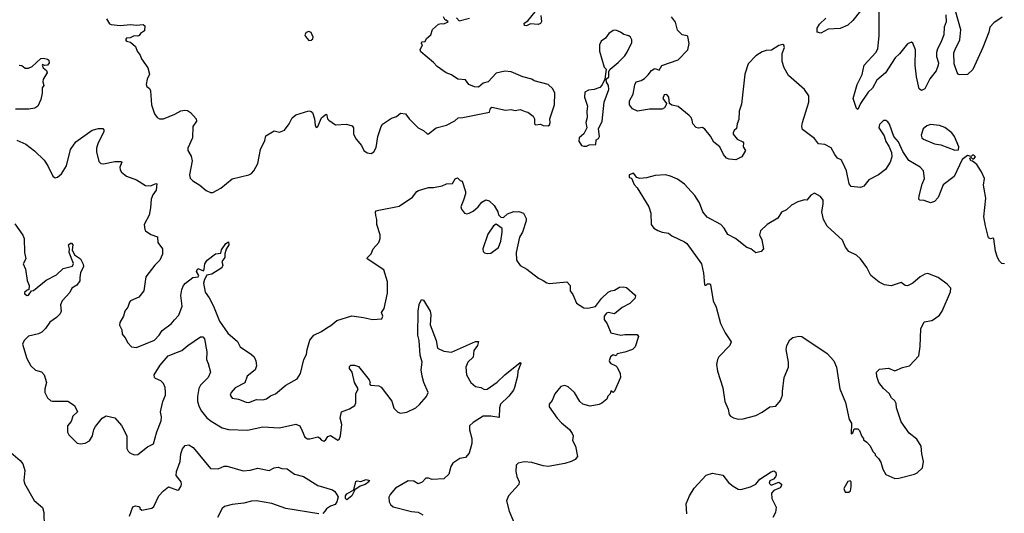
# Model space of a CAD drawing. Extents: x 2133461 to 2293071, y 753526 to 916327.
# Tile 96 of 256: x 2169967 to 2177694, y 814398 to 818273. Entities that reach past the tile are written whole.
import ezdxf

# ---------------------------------------------------------------- set-up
doc = ezdxf.new("R2010")
doc.units = 0

msp = doc.modelspace()

# ---------------------------------------------------------------- linework, layer by layer
at = {"layer": '0CON10XD'}
for points in [[(2177235, 818310), (2177236.7, 818255), (2177222.9, 818215), (2177220.6, 818155), (2177197.2, 818092.8), (2177170.6, 818045), (2177163.1, 818015), (2177163.1, 817985), (2177178.1, 817935), (2177175.7, 817915), (2177159.3, 817870.7), (2177110.6, 817809.4), (2177071.2, 817728.8), (2177045, 817716.2), (2177025, 817730), (2177005.7, 817825), (2176995.7, 817915), (2176998.1, 818035), (2176975, 818087.5), (2176965, 818097.5), (2176935, 818083.3), (2176872, 818005), (2176837.9, 817972.1), (2176761.9, 817855), (2176693.1, 817796.9), (2176660, 817735), (2176625, 817703.8), (2176564.4, 817615), (2176545, 817568.8), (2176534.3, 817575), (2176508.6, 817655), (2176540.4, 817765), (2176577.8, 817842.2), (2176595.4, 817914.6), (2176685, 818014.4), (2176701.8, 818045), (2176712.2, 818145), (2176712, 818375)], [(2170648.3, 818278.3), (2170670.7, 818240.7), (2170683.8, 818233.8), (2170755, 818227.1), (2170835.4, 818234.6), (2170885, 818229.1), (2170935, 818233.8), (2170950, 818225), (2170946.2, 818185), (2170916.1, 818163.9), (2170905, 818147.5), (2170895, 818142.5), (2170865, 818146.7), (2170835, 818130), (2170805, 818128), (2170796.7, 818115), (2170805, 818104), (2170836.1, 818096.1), (2170875, 818062.5), (2170890, 818025), (2170913.3, 817995), (2170923.3, 817965), (2170973.8, 817895), (2170985.8, 817845), (2170968, 817805), (2170960, 817765), (2170965, 817747.5), (2170985, 817733.3), (2170994, 817715), (2171001.9, 817605), (2171025.7, 817535), (2171045, 817506), (2171065, 817494.3), (2171095.7, 817495.7), (2171185, 817530), (2171231.8, 817558.2), (2171263, 817563), (2171285, 817558.6), (2171308, 817545), (2171353.3, 817495), (2171353.8, 817475), (2171326.2, 817435), (2171324.2, 817345), (2171285.9, 817264.1), (2171287.5, 817245), (2171312, 817202), (2171320, 817165), (2171299.4, 817055), (2171305, 817030), (2171325, 817008.8), (2171381.2, 816975), (2171431.2, 816931.2), (2171465, 816916.7), (2171483, 816917), (2171545, 816951.2), (2171635, 817024), (2171765, 817053.8), (2171786.2, 817065), (2171804, 817085), (2171835.5, 817144.5), (2171856.2, 817255), (2171891.9, 817325), (2171899.7, 817360.3), (2171965, 817400), (2172005, 817390.8), (2172045.6, 817404.4), (2172082.5, 817455), (2172105, 817502.5), (2172134.2, 817525.8), (2172235, 817556.7), (2172255, 817553.3), (2172263.9, 817543.9), (2172281.4, 817495), (2172286.2, 817445), (2172295, 817427.5), (2172305.6, 817434.4), (2172335, 817503.3), (2172363.6, 817526.4), (2172375, 817530), (2172383.8, 817495), (2172393, 817483), (2172445, 817447.5), (2172533, 817453), (2172575, 817440), (2172587.5, 817425), (2172587.5, 817375), (2172607.5, 817335), (2172650, 817285), (2172667.5, 817245), (2172695, 817226.7), (2172725, 817223.3), (2172747.5, 817235), (2172765, 817270), (2172776.7, 817355), (2172803.8, 817435), (2172815, 817452.5), (2172885, 817500), (2172925, 817513.3), (2172955, 817540), (2172995, 817532.5), (2173022.5, 817495), (2173094.1, 817424.1), (2173135, 817402.5), (2173165, 817376.2), (2173175, 817376.2), (2173235, 817423.3), (2173317.5, 817445), (2173382.3, 817477.7), (2173408.3, 817501.7), (2173445, 817504), (2173653.8, 817546.2), (2173663, 817577), (2173673.6, 817586.4), (2173778.3, 817561.7), (2173825, 817568.8), (2173855, 817560), (2173895, 817568), (2173935, 817551.2), (2173955, 817546.7), (2173996.2, 817515), (2174006.2, 817495), (2174006.7, 817455), (2174015, 817446.7), (2174055, 817453.3), (2174075, 817443.3), (2174115, 817440), (2174125, 817447.5), (2174130, 817465), (2174126.2, 817495), (2174163.8, 817605), (2174166.2, 817695), (2174151.2, 817731.2), (2174115, 817763.3), (2174005, 817792.5), (2173986.4, 817806.4), (2173915, 817823.8), (2173825, 817863.8), (2173775, 817868), (2173705.8, 817854.2), (2173644.1, 817785.9), (2173605, 817773.8), (2173566.4, 817743.6), (2173535, 817746.7), (2173492.5, 817765), (2173465, 817801.2), (2173405, 817806), (2173355, 817839.2), (2173313.8, 817855), (2173244.2, 817905), (2173215, 817937.5), (2173115, 818020), (2173110, 818035), (2173127.5, 818075), (2173120, 818085), (2173121.7, 818098.3), (2173148.3, 818101.7), (2173160, 818125), (2173192.5, 818155), (2173207.5, 818195), (2173253.6, 818236.4), (2173275, 818242.5), (2173295, 818240), (2173330, 818255), (2173315, 818270), (2173305, 818270), (2173292.5, 818295)], [(2173395, 818287.5), (2173415, 818263.3), (2173495.8, 818284.2)], [(2174057.5, 818305), (2174061.3, 818258.7), (2174055, 818242), (2174035, 818234.4), (2173975, 818240.8), (2173945, 818223.3), (2173928.3, 818228.3), (2173926, 818245), (2173955, 818263.3), (2174011.4, 818335)], [(2177695, 816357.5), (2177675, 816360), (2177657, 816377), (2177641.2, 816405), (2177626, 816455), (2177611.2, 816551.2), (2177605, 816556.7), (2177585, 816551.2), (2177570.3, 816560.3), (2177545.8, 816655.8), (2177534.3, 816725), (2177548.3, 816871.7), (2177535.5, 816945.5), (2177531.9, 816975), (2177537.5, 817025), (2177515, 817078.8), (2177477.5, 817135), (2177445, 817162.5), (2177432.5, 817165), (2177422.5, 817185), (2177435, 817190), (2177445, 817180), (2177455, 817180), (2177467.5, 817195), (2177455, 817210), (2177445, 817210), (2177435, 817200), (2177405, 817206.7), (2177363.3, 817175), (2177299.3, 817040.7), (2177213.4, 816976.6), (2177175, 816876.7), (2177145, 816846.7), (2177115, 816833.8), (2177065, 816853.3), (2177030, 816855), (2177023.3, 816863.3), (2177025, 816890), (2177048.8, 816981.2), (2177068.8, 817025), (2177060, 817085), (2177033.8, 817115), (2176945, 817168), (2176897.8, 817237.8), (2176864.4, 817315), (2176825.8, 817355.8), (2176793, 817453), (2176781.2, 817471.2), (2176765, 817481.2), (2176745, 817481.2), (2176715, 817451.2), (2176710, 817425), (2176750.6, 817360.6), (2176765, 817316.7), (2176789.1, 817279.1), (2176809.3, 817229.3), (2176810.6, 817195), (2176797.8, 817155), (2176762.1, 817097.9), (2176705.8, 817054.2), (2176630, 817015), (2176592, 816965), (2176564.6, 816955.4), (2176492.1, 816962.1), (2176477.5, 816985), (2176456.3, 817086.3), (2176430, 817145), (2176413, 817173), (2176385, 817186.7), (2176363.2, 817213.2), (2176335.9, 817265.9), (2176285, 817293.8), (2176235, 817298.8), (2176205, 817338.8), (2176111.3, 817411.3), (2176105.4, 817435), (2176109.2, 817465), (2176159.4, 817625), (2176160.8, 817675), (2176125, 817724), (2176000.8, 817835), (2175965.8, 817895), (2175950, 817945), (2175951.7, 818008.3), (2175970, 818055), (2175965, 818072.5), (2175955, 818078), (2175925, 818070.8), (2175867.3, 818032.7), (2175825, 818030), (2175795, 818019.2), (2175745, 817988.8), (2175684.4, 817925), (2175658.1, 817845), (2175630.7, 817609.3), (2175614.4, 817555), (2175610.3, 817489.7), (2175596.7, 817455), (2175592.5, 817417.5), (2175575, 817402.5), (2175566.7, 817385), (2175567.5, 817375), (2175598.8, 817335), (2175642.5, 817315), (2175647.5, 817305), (2175643.9, 817273.9), (2175662.5, 817245), (2175633, 817197), (2175587, 817173), (2175535, 817177.5), (2175515, 817186.7), (2175491.2, 817215), (2175462.5, 817275), (2175415, 817312.5), (2175388.3, 817358.3), (2175345, 817412.5), (2175325, 817426.7), (2175295, 817420), (2175276.4, 817426.4), (2175250, 817455), (2175243.3, 817485), (2175236.7, 817505), (2175221.2, 817521.2), (2175135, 817591.2), (2175085, 817602), (2175066.7, 817615), (2175062.1, 817665), (2175045, 817686.2), (2175025, 817681.9), (2175014.5, 817655), (2175042, 817615), (2175041.4, 817605), (2175028.2, 817581.8), (2175008.4, 817571.6), (2174909.1, 817570.9), (2174814.4, 817554.4), (2174775, 817573.3), (2174753.5, 817605), (2174753.3, 817635), (2174782.4, 817687.6), (2174795, 817762.5), (2174805, 817785.7), (2174845, 817795.7), (2174869.1, 817810.9), (2174900.4, 817839.6), (2174925, 817872.9), (2174945, 817887.1), (2174955, 817889.2), (2174985, 817877.5), (2175005.8, 817914.2), (2175135, 817957.5), (2175209.5, 818035), (2175220.6, 818085), (2175210, 818140), (2175205, 818146.7), (2175165, 818154.2), (2175129.3, 818189.3), (2175113.1, 818253.1), (2175081.9, 818295)], [(2176565, 818343.1), (2176505, 818265.8), (2176465, 818230), (2176406.6, 818203.4), (2176311.1, 818198.9), (2176255, 818166), (2176226, 818176), (2176224.3, 818205), (2176245, 818238), (2176294.3, 818285)], [(2177677.9, 818292.1), (2177611.4, 818248.6), (2177579.6, 818215), (2177571.5, 818175), (2177525.5, 818054.5), (2177447.4, 817882.6), (2177405, 817843.3), (2177345, 817840), (2177335, 817843.3), (2177325, 817857.5), (2177300, 817925), (2177297.7, 818012.3), (2177307.5, 818037.5), (2177344.2, 818115.8), (2177353.9, 818193.9), (2177311.7, 818341.7)], [(2172235, 818110), (2172255, 818112.5), (2172267, 818123), (2172270, 818135), (2172255, 818172.5), (2172235, 818180), (2172215, 818171.2), (2172204, 818155), (2172209.5, 818139.5), (2172235, 818110)], [(2174395, 817278.8), (2174415, 817281.2), (2174435, 817290), (2174488.3, 817291.7), (2174490, 817330), (2174509.3, 817340.7), (2174517.5, 817355), (2174510, 817415), (2174538, 817475), (2174553.8, 817625), (2174590, 817725), (2174587.5, 817755), (2174573, 817783), (2174570, 817805), (2174590, 817825), (2174590, 817865), (2174600, 817885), (2174662.7, 817937.3), (2174715, 817990), (2174737.4, 818022.6), (2174770, 818095), (2174771.2, 818115), (2174760, 818135), (2174747, 818147), (2174707.5, 818157.5), (2174682.5, 818175), (2174645, 818190), (2174625, 818189.2), (2174591.2, 818165), (2174565, 818126.7), (2174530, 818105), (2174516.2, 818075), (2174518, 818025), (2174555, 817900), (2174570, 817885), (2174560, 817805), (2174539.2, 817760.8), (2174520.7, 817739.3), (2174476.1, 817723.9), (2174430.7, 817719.3), (2174402.5, 817705), (2174400, 817665), (2174423.3, 817595), (2174416.7, 817555), (2174420, 817505), (2174410, 817465), (2174417.5, 817425), (2174393, 817377), (2174356.7, 817345), (2174355, 817320), (2174376.1, 817286.1), (2174395, 817278.8)], [(2169963, 817917), (2169985, 817912.5), (2170011.2, 817891.2), (2170035, 817891.2), (2170065, 817906), (2170132.3, 817967.7), (2170155, 817970), (2170184.1, 817964.1), (2170196.2, 817955), (2170197.5, 817935), (2170185, 817916.7), (2170162.5, 817912.5), (2170145, 817920), (2170142.5, 817915), (2170152.5, 817895), (2170177.5, 817875), (2170182.5, 817855), (2170152, 817805), (2170150, 817785), (2170157.5, 817755), (2170143, 817737), (2170142.5, 817695), (2170132.5, 817645), (2170110, 817595), (2170085, 817578.8), (2170039.5, 817570.5), (2169935, 817571.4)], [(2177305, 817247.5), (2177335, 817250), (2177336.7, 817275), (2177303.8, 817355), (2177283.3, 817385), (2177226.4, 817426.4), (2177185, 817442.9), (2177115, 817449.4), (2177085, 817440), (2177057.8, 817415), (2177042.2, 817365), (2177046.6, 817346.6), (2177058.8, 817335), (2177145, 817299.2), (2177195, 817289.2), (2177305, 817247.5)], [(2169945, 817327.5), (2170015, 817296), (2170083.4, 817243.4), (2170159.1, 817169.1), (2170188.8, 817125), (2170227.5, 817045), (2170245, 817032.5), (2170265, 817036.7), (2170295, 817062), (2170334.2, 817125), (2170366.4, 817253.7), (2170408.1, 817315), (2170535, 817404.3), (2170585, 817419.2), (2170619.4, 817419.4), (2170628.6, 817408.6), (2170627.5, 817395), (2170580.6, 817299.4), (2170570.5, 817265), (2170571.1, 817235), (2170589.1, 817159.1), (2170603, 817143), (2170625, 817140), (2170715, 817160), (2170765, 817160), (2170768.8, 817155), (2170754.2, 817115), (2170756, 817095), (2170765.8, 817075.8), (2170805.5, 817045.5), (2170885, 817015.6), (2170955, 816971.1), (2170995, 816968.5), (2171035, 816986), (2171043.3, 816983.3), (2171039.4, 816935), (2171013.1, 816896.9), (2171000, 816865), (2170994, 816795), (2170982.6, 816737.4), (2170944.2, 816665), (2170949.2, 816625), (2170955, 816614), (2170995, 816585.8), (2171048, 816568), (2171052.5, 816525), (2171086.9, 816475), (2171086.8, 816433.2), (2171067.5, 816385), (2171026.9, 816345), (2170957.8, 816255), (2170940.8, 816145), (2170901.2, 816095), (2170837.5, 816065), (2170828.8, 816055), (2170815.8, 816015), (2170792.9, 815985), (2170782.9, 815945), (2170754.3, 815895), (2170749.2, 815875), (2170768.3, 815838.3), (2170772.5, 815805), (2170796.1, 815776.1), (2170816.7, 815735), (2170843.9, 815703.9), (2170885, 815700), (2171025, 815757.1), (2171062.9, 815795), (2171085, 815832), (2171155.5, 815884.5), (2171183.3, 815916.7), (2171215.5, 815954.5), (2171241.4, 816025), (2171232.8, 816107.2), (2171240, 816155), (2171253.5, 816185), (2171268.9, 816205), (2171325, 816250), (2171367.5, 816255), (2171373.3, 816265), (2171354.2, 816295), (2171365, 816320), (2171408.8, 816301.2), (2171416.1, 816313.9), (2171420, 816355), (2171437.5, 816385), (2171505, 816433.8), (2171545, 816440), (2171551.2, 816465), (2171584, 816515), (2171605, 816530), (2171608.8, 816505), (2171588.3, 816471.7), (2171577.5, 816435), (2171576.2, 816405), (2171552.5, 816375), (2171561.2, 816345), (2171553.8, 816325), (2171475, 816276.2), (2171435, 816266.7), (2171416.7, 816233.3), (2171410.6, 816205), (2171421.4, 816135), (2171455, 816088.8), (2171488.6, 816025), (2171535, 815906.7), (2171601.3, 815811.3)], [(2176835, 814670), (2176865, 814673.3), (2176990, 814705), (2177010, 814715), (2177052.5, 814755), (2177060, 814805), (2177046.2, 814865), (2177042, 814925), (2177008.8, 814978.8), (2176948.3, 815028.3), (2176883.8, 815115), (2176847.5, 815225), (2176845, 815260), (2176835, 815280), (2176807.5, 815305), (2176789.3, 815339.3), (2176747, 815377), (2176710, 815425), (2176693, 815473), (2176690, 815505), (2176715, 815530), (2176785, 815536.7), (2176835, 815517.5), (2176895, 815542.5), (2176950, 815555), (2177022.5, 815635), (2177033.6, 815706.4), (2177040, 815845), (2177065, 815900), (2177125, 815912.5), (2177146.1, 815923.9), (2177185, 815952.5), (2177206.7, 815985), (2177272.3, 816137.7), (2177273.8, 816165), (2177246.8, 816196.8), (2177175, 816248.8), (2177095, 816280), (2177070, 816275), (2177032.5, 816255), (2176975, 816203.3), (2176935, 816183.3), (2176915, 816186.7), (2176885, 816210), (2176805, 816183.3), (2176755, 816190.8), (2176711.1, 816211.1), (2176646.2, 816265), (2176615, 816327.5), (2176566.7, 816395), (2176533.8, 816425), (2176474.1, 816454.1), (2176448.1, 816488.1), (2176425, 816543.3), (2176303.2, 816653.2), (2176276, 816705), (2176262, 816765), (2176273.8, 816825), (2176271.2, 816855), (2176251.2, 816885), (2176205, 816911.2), (2176175, 816896.2), (2176145, 816856.7), (2176125, 816858), (2176075, 816843.8), (2176024.4, 816815.6), (2175985, 816780), (2175945, 816762), (2175915.5, 816714.5), (2175834.2, 816665.8), (2175781.2, 816615), (2175772.5, 816585), (2175790, 816545), (2175803.3, 816475), (2175786.1, 816453.9), (2175745, 816443.8), (2175705, 816473.8), (2175674.2, 816484.2), (2175583.8, 816555), (2175525.4, 816585.4), (2175495.5, 816635.5), (2175470, 816665), (2175361.3, 816721.3), (2175328.6, 816765), (2175302, 816835), (2175265, 816893.8), (2175185, 816981.2), (2175130, 817020), (2175075.5, 817045.5), (2175035, 817056), (2174955, 817050.8), (2174885, 817031.2), (2174835, 817026.7), (2174810, 817035), (2174785, 817066.7), (2174750, 817055), (2174750, 817035), (2174768.3, 817028.3), (2174789.3, 816979.3), (2174814.1, 816954.1), (2174903.3, 816805), (2174918.8, 816755), (2174922.5, 816665), (2174943.3, 816635), (2174975, 816618.8), (2175010, 816605), (2175057.7, 816597.7), (2175085, 816576.7), (2175185, 816530), (2175203.8, 816515), (2175316.7, 816355), (2175333.6, 816283.6), (2175340, 816195), (2175345, 816190), (2175355, 816190), (2175365, 816200), (2175385, 816200), (2175387.5, 816195), (2175408, 816065), (2175433.8, 816015), (2175467.7, 815887.7), (2175503.8, 815815), (2175551.2, 815745), (2175541.2, 815715), (2175455, 815627.5), (2175443.8, 815605), (2175436.7, 815565), (2175443.3, 815515), (2175484.1, 815384.1), (2175501.2, 815275), (2175526.2, 815215), (2175533.9, 815173.9), (2175545, 815160), (2175567.7, 815147.7), (2175605, 815138), (2175645, 815139.2), (2175745, 815165.8), (2175795, 815192.5), (2175855, 815233.8), (2175900.5, 815239.5), (2175937, 815283), (2175954, 815325), (2175952.5, 815355), (2175967.1, 815465), (2176000.8, 815545), (2176000, 815585), (2175982, 815685), (2175986.2, 815715), (2176010.9, 815759.1), (2176035, 815778), (2176080.5, 815789.5), (2176105, 815785.8), (2176305, 815652.5), (2176356.7, 815595), (2176376.2, 815545), (2176403.3, 815375), (2176447.3, 815267.3), (2176476.2, 815135), (2176493.8, 815105), (2176493, 815023), (2176505, 815030), (2176515, 815060), (2176545, 815060), (2176557, 815047), (2176575, 815000), (2176590, 814985), (2176590, 814975), (2176616.4, 814956.4), (2176639.3, 814929.3), (2176665, 814880), (2176680, 814865), (2176680, 814855), (2176707, 814827), (2176725, 814800), (2176740, 814745), (2176765, 814702.5), (2176835, 814670)], [(2171601.3, 815811.3), (2171675.5, 815745.5), (2171698.6, 815705), (2171786.9, 815645), (2171806.5, 815625), (2171820.6, 815595), (2171824.4, 815555), (2171815.4, 815524.6), (2171751.2, 815475), (2171735, 815422.5), (2171657.5, 815382.5), (2171628, 815345), (2171620, 815325), (2171635, 815300.8), (2171685, 815293.3), (2171745, 815270), (2171765, 815268.6), (2171825, 815290), (2171875, 815288.1), (2171903.4, 815296.6), (2171935, 815319.2), (2171975, 815336.2), (2172056.7, 815405), (2172145.9, 815454.1), (2172171.2, 815495), (2172195.9, 815604.1), (2172218.8, 815645), (2172222, 815685), (2172243.3, 815756.7), (2172274.4, 815795.6), (2172336.7, 815825), (2172377, 815853), (2172409.1, 815870.9), (2172455, 815912.5), (2172572.6, 815947.4), (2172665.8, 815935.8), (2172735, 815918.8), (2172810, 815925), (2172816, 815945), (2172806.7, 815975), (2172827.1, 816005), (2172854.4, 816125), (2172854.3, 816215), (2172825, 816308.8), (2172693.8, 816395), (2172696.7, 816405), (2172726.4, 816433.6), (2172741.2, 816475), (2172785.8, 816525), (2172796, 816555), (2172795.8, 816585), (2172770.8, 816665), (2172770.8, 816705), (2172761.2, 816735), (2172760, 816765), (2172765, 816772.5), (2172785, 816778), (2172945, 816810), (2173050.3, 816879.7), (2173085, 816923.8), (2173098.1, 816931.9), (2173175, 816954.4), (2173215.4, 816954.6), (2173281.7, 816968.3), (2173317, 816983), (2173362.5, 816987.5), (2173385, 817022.5), (2173401.7, 817031.7), (2173425, 817010), (2173440, 817005), (2173466.2, 816925), (2173466.7, 816905), (2173451.2, 816855), (2173428.8, 816805), (2173434, 816785), (2173457.5, 816755), (2173475, 816750), (2173493.9, 816753.9), (2173525, 816770), (2173565, 816803.8), (2173595, 816841.2), (2173625, 816858), (2173650.7, 816850.7), (2173691.2, 816815), (2173720, 816765), (2173725, 816740), (2173743, 816723), (2173765, 816720), (2173795, 816747.5), (2173845, 816767.5), (2173865, 816763.3), (2173885, 816767.5), (2173920, 816755), (2173941.7, 816711.7), (2173942.5, 816695), (2173913.8, 816605), (2173889.2, 816565), (2173864, 816445), (2173866.2, 816385), (2173895, 816343.8), (2173947.5, 816315), (2174037.5, 816245), (2174075, 816226.7), (2174105, 816206.7), (2174125, 816202), (2174260, 816215), (2174287, 816187), (2174287.5, 816145), (2174307.5, 816115), (2174337.7, 816047.7), (2174395, 816010), (2174425, 816008), (2174485, 816021.2), (2174532.5, 816085), (2174585, 816134.2), (2174605, 816144.2), (2174635, 816148.8), (2174675, 816172.5), (2174705, 816175.7), (2174729.2, 816169.2), (2174795, 816112.5), (2174798.8, 816105), (2174793.8, 816085), (2174756.2, 816045), (2174695, 816014), (2174635, 815963.3), (2174585, 815974.4), (2174571.9, 815968.1), (2174553.5, 815945), (2174555, 815920), (2174577.5, 815885), (2174605, 815813.3), (2174685, 815796.2), (2174715, 815802.5), (2174811.7, 815801.7), (2174822.5, 815785), (2174796.2, 815705), (2174776.7, 815685), (2174715, 815662), (2174655, 815650), (2174647, 815633), (2174625, 815642.5), (2174604.2, 815625), (2174592.5, 815595), (2174595, 815587.5), (2174605, 815574), (2174645, 815556.2), (2174656.2, 815545), (2174680.5, 815495), (2174681.8, 815465), (2174635, 815357.5), (2174625, 815347.5), (2174605, 815360), (2174600, 815335), (2174583, 815317), (2174574, 815295), (2174535, 815262.5), (2174515, 815252), (2174445, 815240), (2174385.7, 815255.7), (2174364, 815275), (2174322, 815345), (2174270.5, 815390.5), (2174245, 815401.2), (2174215, 815393.3), (2174166, 815335), (2174145.7, 815284.3), (2174123.3, 815255), (2174122.5, 815235), (2174184.4, 815144.4), (2174217.9, 815107.9), (2174281.2, 815055), (2174303.8, 815025), (2174310, 815005), (2174305, 814970), (2174328, 814925), (2174345.7, 814845), (2174325, 814820), (2174295, 814803.8), (2174245, 814788.8), (2174115, 814765.8), (2174075, 814770.8), (2173985, 814795.7), (2173925, 814802), (2173878.3, 814791.7), (2173863.3, 814775), (2173860, 814725), (2173867.7, 814687.7), (2173886.2, 814645), (2173883.8, 814625), (2173804.2, 814535.8), (2173786.2, 814495), (2173808.8, 814415), (2173871.2, 814265)], [(2169930.3, 816670.3), (2169992.2, 816582.2), (2170001.1, 816555), (2170005.5, 816445.5), (2170014.2, 816395), (2169994.2, 816355), (2170012, 816315), (2170026.7, 816225), (2170042.5, 816185), (2170038.3, 816151.7), (2170025, 816150), (2170005, 816130), (2170005, 816120), (2170025, 816107.5), (2170035, 816110), (2170060, 816145), (2170075, 816147.5), (2170175, 816228.8), (2170255, 816268.8), (2170309.1, 816320.9), (2170382.2, 816337.8), (2170389.1, 816359.1), (2170354.2, 816445.8), (2170357.5, 816475), (2170350, 816505), (2170365, 816518), (2170375, 816517.5), (2170383.8, 816505), (2170380, 816465), (2170396.7, 816426.7), (2170443.1, 816395), (2170466.4, 816353.6), (2170466.7, 816335), (2170444.2, 816285), (2170439.7, 816249.7), (2170438.1, 816221.9), (2170415, 816190), (2170376.2, 816165), (2170359.4, 816130.6), (2170300, 816065), (2170286.7, 816035), (2170293.8, 815985), (2170285.9, 815964.1), (2170256.7, 815935), (2170202.4, 815897.6), (2170170.3, 815849.7), (2170140.3, 815819.7), (2170115, 815805.8), (2170035, 815787.5), (2170001.4, 815755), (2169990, 815725), (2170023.3, 815613.3), (2170054.5, 815554.5), (2170091.7, 815521.7), (2170138.3, 815508.3), (2170160, 815485), (2170178.8, 815425), (2170163.8, 815375), (2170163.8, 815345), (2170185, 815303.3), (2170211.7, 815281.7), (2170225, 815278), (2170345, 815278), (2170396.7, 815245), (2170421.2, 815195), (2170385, 815160), (2170370.7, 815119.3), (2170342.5, 815085), (2170343.6, 815033.6), (2170353.6, 815013.6), (2170418.8, 814948.8), (2170445, 814942.9), (2170480.3, 814949.7)], [(2173635, 816436.2), (2173665, 816440), (2173724.3, 816485.7), (2173742.5, 816535), (2173753.8, 816605), (2173752.5, 816632.5), (2173706.7, 816666.7), (2173685, 816653.3), (2173640.9, 816589.1), (2173602, 816475), (2173604.1, 816454.1), (2173615, 816443.3), (2173635, 816436.2)], [(2170480.3, 814949.7), (2170515, 814966.7), (2170537.5, 815005), (2170548.6, 815055), (2170560.9, 815079.1), (2170614.2, 815145), (2170645, 815162.5), (2170715, 815146.9), (2170765, 815086.7), (2170807.5, 815005), (2170807, 814907), (2170818, 814885), (2170832.4, 814872.4), (2170865, 814858), (2170895, 814858.8), (2170971.2, 814918.8), (2171017.6, 814942.4), (2171043.3, 815036.7), (2171078.2, 815125), (2171080.8, 815155), (2171072.5, 815195), (2171089.6, 815275), (2171110.4, 815325), (2171112.5, 815345), (2171109.1, 815385), (2171096.6, 815416.6), (2171075, 815437.1), (2171034, 815455), (2171024, 815465), (2171021.2, 815485), (2171068.3, 815561.7), (2171132, 815635), (2171205, 815662.2), (2171240.8, 815675), (2171285.7, 815715), (2171385, 815784.3), (2171405, 815782.5), (2171417.7, 815767.7), (2171435.7, 815665), (2171434.2, 815605), (2171447.5, 815575), (2171464.2, 815505), (2171445, 815463.8), (2171387, 815403), (2171373.4, 815376.6), (2171361.9, 815315), (2171362.5, 815275), (2171374.6, 815235), (2171395, 815200.8), (2171437, 815147), (2171470.3, 815120.3), (2171555, 815068.1), (2171606.3, 815056.3), (2171755, 815051.2), (2171875, 815076.8), (2172005, 815068.8), (2172135, 815096.7), (2172166, 815085), (2172184.2, 815045.8), (2172204.4, 814995), (2172225, 814982.2), (2172245, 814981.5), (2172307.6, 814997.6), (2172321.2, 814991.2), (2172335, 814973.3), (2172355, 814964.2), (2172367.9, 814972.1), (2172385, 815001.2), (2172405, 815008.8), (2172455, 814976), (2172465, 814972), (2172475, 814976.7), (2172484.2, 815005), (2172494.1, 815094.1), (2172482, 815145), (2172493.3, 815195), (2172555, 815218.1), (2172597.5, 815245), (2172604.4, 815265.6), (2172604.5, 815335.5), (2172623.3, 815375), (2172594.4, 815425), (2172575.8, 815505), (2172556.2, 815535), (2172555, 815550), (2172565, 815560), (2172595, 815560), (2172625, 815550), (2172710, 815445), (2172717.5, 815425), (2172712.5, 815415), (2172720, 815405), (2172785, 815398), (2172805, 815388.8), (2172887, 815277), (2172903, 815223), (2172935, 815191.2), (2172955, 815183.8), (2173005, 815191.2), (2173075, 815226.2), (2173105, 815251.2), (2173160, 815315), (2173172.5, 815345), (2173138.8, 815425), (2173125.8, 815475), (2173118.9, 815525), (2173125.5, 815585), (2173110.2, 815640.2), (2173101.9, 815755), (2173090.6, 815795), (2173093.1, 815985), (2173102.1, 816037.9), (2173120, 816075), (2173135, 816070), (2173189.4, 815985), (2173193.1, 815955), (2173188.3, 815878.3), (2173236, 815755), (2173245, 815693.3), (2173295, 815670), (2173355, 815663.8), (2173545, 815746.2), (2173567.5, 815747.5), (2173560, 815715), (2173532, 815675), (2173525.6, 815624.4), (2173485, 815583.8), (2173468, 815545), (2173473.8, 815485), (2173506.7, 815425), (2173545, 815393.8), (2173585.8, 815385.8), (2173615, 815370), (2173635, 815372), (2173715, 815428), (2173775, 815486), (2173895, 815582.5), (2173900, 815575), (2173877.1, 815515), (2173873.1, 815475), (2173850.6, 815385), (2173842.5, 815365), (2173805, 815317.8), (2173741.5, 815255), (2173732.3, 815225), (2173729.3, 815150.7), (2173665, 815160), (2173605, 815159.4), (2173525, 815110), (2173498, 815085), (2173496.1, 815053.9), (2173514.3, 814985), (2173515.6, 814945.6), (2173495, 814870), (2173465, 814837.1), (2173422.4, 814827.6), (2173365, 814791.2), (2173350, 814765), (2173335.8, 814705), (2173295, 814668.6), (2173205, 814662.5), (2173175, 814674), (2173155, 814672.5), (2173125, 814642), (2173095, 814630), (2173061.2, 814651.2), (2173015, 814652.5), (2172916.7, 814595), (2172873.8, 814545), (2172863.6, 814523.6), (2172867, 814487), (2172876.4, 814466.4), (2172899.3, 814449.3), (2173041.3, 814411.3), (2173095, 814406.9), (2173132, 814385)], [(2170830, 814375), (2170855, 814447.5), (2170875, 814456.7), (2170901.7, 814451.7), (2170910, 814445), (2170910, 814435), (2170925, 814423.3), (2171005, 814438.8), (2171019.7, 814450.3), (2171060, 814535), (2171094.4, 814575.6), (2171135, 814606.2), (2171205, 814580), (2171215, 814583.3), (2171235, 814612.5), (2171236.1, 814623.9), (2171233.8, 814645), (2171196.2, 814695), (2171197.5, 814725), (2171225.6, 814805), (2171232.9, 814865), (2171245.6, 814905), (2171265, 814929.1), (2171295, 814934.4), (2171328.8, 814915), (2171465, 814750), (2171523.6, 814746.4), (2171572.7, 814767.3), (2171595, 814768.8), (2171721.2, 814731.2), (2171775, 814735.8), (2171835, 814752), (2171925, 814732.9), (2171965, 814754), (2171995, 814761.2), (2172025, 814750), (2172065, 814746.2), (2172125, 814704), (2172195, 814687.1), (2172307.4, 814617.4), (2172421.7, 814581.7), (2172439.1, 814569.1), (2172467.5, 814527.5), (2172455, 814488), (2172443.3, 814466.7), (2172405, 814453.3), (2172375, 814433.8), (2172363.1, 814416.9), (2172345, 814396.2)], [(2169898.8, 814875), (2169972.1, 814812.1), (2169992.9, 814785), (2170006.9, 814735), (2170000.8, 814655), (2170005, 814632.5), (2170079.7, 814499.7), (2170145, 814443.3), (2170155.7, 814404.3), (2170160, 814295)], [(2175202.2, 814395), (2175198.6, 814471.4), (2175224, 814535), (2175260, 814595), (2175355, 814698), (2175405, 814713.8), (2175485, 814696.7), (2175530.5, 814640.5), (2175565, 814610), (2175605, 814586.7), (2175625.9, 814584.1), (2175702.5, 814605), (2175744.1, 814625.9), (2175775, 814665.8), (2175865, 814724), (2175885, 814732.5), (2175901.7, 814721.7), (2175903, 814697), (2175897.5, 814685), (2175883.8, 814666.2), (2175855, 814652.5), (2175850, 814635), (2175865, 814620), (2175925, 814642.5), (2175945, 814627.5), (2175946.4, 814616.4), (2175935, 814597.5), (2175885, 814577.5), (2175867.5, 814555), (2175870, 814515), (2175903.3, 814445), (2175898.8, 814405), (2175876.2, 814365)], [(2172535, 814502.5), (2172523.5, 814515), (2172523.3, 814535), (2172535, 814550), (2172588.8, 814581.2), (2172605, 814646.7), (2172615, 814652.5), (2172645, 814647.5), (2172687, 814663), (2172712.5, 814655), (2172707.5, 814645), (2172678.8, 814625), (2172639.1, 814610.9), (2172597.7, 814582.3), (2172574.2, 814535), (2172535, 814502.5)], [(2176475, 814563.3), (2176486.2, 814575), (2176492.5, 814605), (2176492.5, 814645), (2176485, 814652.5), (2176465, 814647.5), (2176433.6, 814593.6), (2176445, 814563.3), (2176475, 814563.3)], [(2172315, 814394), (2172055, 814435.5), (2171945, 814474.1), (2171825, 814495.3), (2171785, 814493.3), (2171725, 814476.7), (2171634.2, 814465.8), (2171575, 814450.8), (2171555, 814435.4), (2171520.6, 814365)]]:
    msp.add_lwpolyline(points, dxfattribs=at)

doc.saveas('drawing.dxf')
